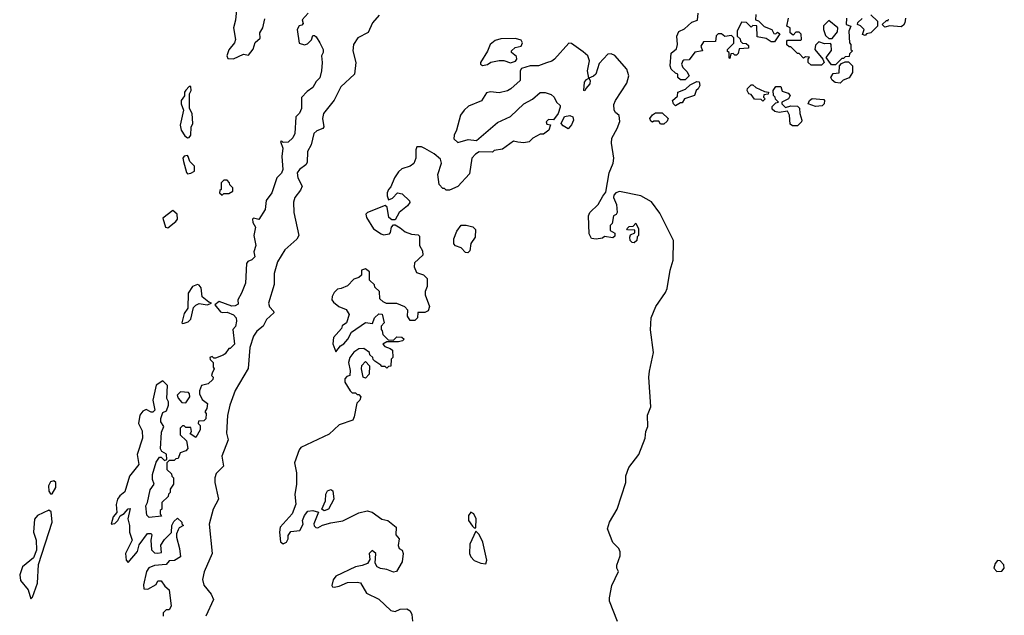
# Model space of a CAD drawing. Extents: x 2604950 to 2749250, y 940531 to 1028284.
# Tile 47 of 220: x 2611607 to 2617580, y 999720 to 1003335. Entities that reach past the tile are written whole.
import ezdxf

# ---------------------------------------------------------------- set-up
doc = ezdxf.new("R2010")
doc.units = 0

msp = doc.modelspace()

# ---------------------------------------------------------------- linework, layer by layer
at = {"layer": '0CON05XD'}
for points in [[(2612925.7, 1003435), (2612917.3, 1003332.7), (2612903.8, 1003285), (2612916.2, 1003215), (2612910, 1003195), (2612875, 1003152.5), (2612863.8, 1003115), (2612870, 1003100), (2612905, 1003096.7), (2612965, 1003126.7), (2612995, 1003120), (2613023.6, 1003156.4), (2613035, 1003197.5), (2613067, 1003223), (2613063.8, 1003255), (2613082.5, 1003285), (2613095, 1003340)], [(2613356.4, 1003373.6), (2613320, 1003335), (2613327.5, 1003312.5), (2613318.3, 1003301.7), (2613301.7, 1003298.3), (2613290, 1003275), (2613301.7, 1003191.7), (2613335, 1003183.3), (2613352.5, 1003187.5), (2613377, 1003213), (2613385, 1003240), (2613395, 1003240), (2613405, 1003230), (2613427.5, 1003195), (2613447.5, 1003155), (2613447.5, 1003135), (2613437.5, 1003115), (2613442.5, 1003075), (2613437.5, 1003025), (2613427, 1002983), (2613405, 1002960), (2613386.1, 1002923.9), (2613350.7, 1002899.3), (2613317.5, 1002862.5), (2613316.7, 1002795), (2613305, 1002767.5), (2613282.5, 1002745), (2613275.8, 1002645), (2613265, 1002617.5), (2613235, 1002592.5), (2613205, 1002590), (2613197, 1002597), (2613190, 1002595), (2613202.5, 1002555), (2613197.5, 1002505), (2613203.8, 1002425), (2613195, 1002403.3), (2613167.5, 1002375), (2613137.5, 1002285), (2613103, 1002237), (2613097, 1002183), (2613058.3, 1002121.7), (2613025, 1002130), (2613020, 1002125), (2613022.5, 1002105), (2613037.5, 1002075), (2613026.7, 1002025), (2613040, 1001965), (2613027.5, 1001925), (2613033.3, 1001895), (2613015, 1001876.7), (2612991.7, 1001868.3), (2612982.5, 1001855), (2612976.7, 1001735), (2612953.3, 1001675), (2612930, 1001635), (2612931.7, 1001608.3), (2612915, 1001598.8), (2612895, 1001596.7), (2612816.4, 1001623.6), (2612790, 1001605), (2612825, 1001562.5), (2612835, 1001557.5), (2612865, 1001558.8), (2612905, 1001543.3), (2612921.2, 1001525), (2612923.3, 1001505), (2612917, 1001473), (2612900, 1001455), (2612910, 1001365), (2612885, 1001340), (2612875, 1001340), (2612853, 1001307), (2612840.7, 1001299.3), (2612795, 1001280), (2612785, 1001280), (2612775, 1001290), (2612760, 1001285), (2612761.7, 1001271.7), (2612780, 1001255), (2612780, 1001225), (2612787.5, 1001215), (2612775, 1001190), (2612770, 1001175), (2612780, 1001165), (2612778.3, 1001151.7), (2612750, 1001125), (2612710, 1001115), (2612697, 1001083), (2612697.5, 1001065), (2612715, 1001030), (2612746.4, 1001006.4), (2612742.5, 1000975), (2612730, 1000955), (2612737.5, 1000945), (2612737, 1000913), (2612725, 1000900), (2612691.7, 1000898.3), (2612690, 1000885), (2612701.7, 1000871.7), (2612702.5, 1000845), (2612675, 1000800), (2612641.7, 1000821.7), (2612650, 1000835), (2612645, 1000860), (2612615, 1000860), (2612605, 1000870), (2612595, 1000870), (2612580, 1000855), (2612580, 1000815), (2612618.3, 1000778.3), (2612627, 1000733), (2612615, 1000717.5), (2612580, 1000705), (2612568.3, 1000671.7), (2612555, 1000670), (2612545, 1000660), (2612515, 1000660), (2612500, 1000645), (2612500, 1000605), (2612528.3, 1000578.3), (2612530, 1000565), (2612540, 1000555), (2612540, 1000515), (2612520, 1000485), (2612520, 1000465), (2612510, 1000455), (2612508.3, 1000441.7), (2612470, 1000405), (2612470, 1000365), (2612460, 1000355), (2612460, 1000335), (2612468.3, 1000321.7), (2612393, 1000313), (2612378.3, 1000328.3), (2612372.5, 1000385), (2612382.5, 1000405), (2612398.3, 1000481.7), (2612422.5, 1000515), (2612413.3, 1000545), (2612413.6, 1000573.6), (2612435, 1000650), (2612455, 1000680), (2612465, 1000680), (2612485, 1000660), (2612500, 1000665), (2612498.3, 1000698.3), (2612470, 1000715), (2612461.2, 1000731.2), (2612468.3, 1000831.7), (2612482.5, 1000865), (2612463.3, 1000895), (2612462.5, 1000915), (2612475, 1000950), (2612498.3, 1000961.7), (2612510, 1000995), (2612510, 1001015), (2612500, 1001035), (2612503.3, 1001115), (2612475, 1001143.3), (2612435, 1001117.5), (2612414, 1001025), (2612427.5, 1000965), (2612415, 1000952.5), (2612405, 1000952.5), (2612375, 1000970), (2612355, 1000958.8), (2612335.6, 1000934.4)], [(2613788.3, 1003361.7), (2613747.5, 1003315), (2613721.8, 1003258.2), (2613659.4, 1003225), (2613633.1, 1003185), (2613628, 1003145), (2613645.7, 1003075), (2613638, 1003005), (2613555, 1002928), (2613513.9, 1002846.1), (2613450, 1002765), (2613443.3, 1002735), (2613452.9, 1002685), (2613445.5, 1002674.5), (2613409.4, 1002660.6), (2613391.1, 1002645), (2613374.5, 1002575.5), (2613352.2, 1002535), (2613351.2, 1002468.8), (2613343.8, 1002455), (2613305, 1002425.7), (2613290, 1002405), (2613294.4, 1002375), (2613320, 1002325), (2613310.2, 1002299.8), (2613275.8, 1002255), (2613268.3, 1002228.3), (2613270, 1002165), (2613301.2, 1002025), (2613287.6, 1002002.4), (2613215, 1001937.1), (2613170.8, 1001865), (2613151.3, 1001795), (2613151.5, 1001728.5), (2613117.1, 1001615), (2613122.2, 1001592.2), (2613146, 1001565), (2613148, 1001555), (2613105, 1001514.4), (2613083.8, 1001475), (2613045, 1001444.6), (2613025.9, 1001415), (2613003.5, 1001345), (2612993, 1001217), (2612914.8, 1001085.2), (2612882.3, 1000995), (2612868, 1000932), (2612862.5, 1000825), (2612871.4, 1000785), (2612834.2, 1000685), (2612842.9, 1000625), (2612799.5, 1000580.5), (2612790, 1000555), (2612790.8, 1000525), (2612812.7, 1000425), (2612780.5, 1000365), (2612756.9, 1000273.1), (2612774.5, 1000095), (2612726.8, 999983.2), (2612716.9, 999936.9), (2612725, 999903.8), (2612768.8, 999848.8), (2612783.8, 999815), (2612736, 999715)], [(2615645, 1002970), (2615615, 1002970), (2615600, 1002985), (2615600, 1003005), (2615585, 1003010), (2615560, 1003035), (2615552.5, 1003055), (2615558.3, 1003131.7), (2615591.7, 1003158.3), (2615597.5, 1003185), (2615594, 1003235), (2615605, 1003262.5), (2615640.7, 1003279.3), (2615685, 1003320), (2615718.3, 1003331.7), (2615723.3, 1003375)], [(2616073, 1003367), (2616070, 1003335), (2616088.3, 1003328.3), (2616123, 1003293), (2616170, 1003275), (2616181.7, 1003251.7), (2616195, 1003250), (2616205, 1003260), (2616218.3, 1003248.3), (2616185, 1003200), (2616165, 1003200), (2616135, 1003220), (2616081.7, 1003231.7), (2616078.3, 1003298.3), (2616055, 1003300), (2616045, 1003290), (2616017, 1003317), (2615985, 1003320), (2615960, 1003265), (2615960, 1003235), (2615978.3, 1003218.3), (2615980, 1003205), (2615991.7, 1003191.7), (2616015, 1003190), (2616028.3, 1003178.3), (2616028.3, 1003161.7), (2615971.7, 1003158.3), (2615965, 1003130), (2615955, 1003120), (2615945, 1003120), (2615935, 1003130), (2615921.7, 1003128.3), (2615915, 1003100), (2615910, 1003105), (2615910, 1003135), (2615901.7, 1003141.7), (2615900, 1003155), (2615938.3, 1003191.7), (2615940, 1003225), (2615925, 1003240), (2615885, 1003232.5), (2615865, 1003250), (2615845, 1003250), (2615833, 1003237), (2615828.3, 1003201.7), (2615755, 1003200), (2615740, 1003175), (2615750, 1003145), (2615703, 1003137), (2615668.3, 1003091.7), (2615635, 1003090), (2615630, 1003085), (2615622.5, 1003065), (2615630, 1003045), (2615655, 1003020), (2615667.5, 1002995), (2615645, 1002970)], [(2616770, 1003365), (2616810, 1003325), (2616810, 1003295), (2616770, 1003255), (2616745, 1003250), (2616735, 1003240), (2616720, 1003245), (2616730, 1003275), (2616708.3, 1003298.3), (2616690, 1003305), (2616691.7, 1003318.3), (2616718.3, 1003341.7)], [(2616622.5, 1003345), (2616620, 1003305), (2616650, 1003295), (2616637.5, 1003265), (2616640, 1003195), (2616650, 1003185), (2616650, 1003155), (2616660, 1003145), (2616641.7, 1003128.3), (2616638.3, 1003111.7), (2616615, 1003110), (2616605, 1003100), (2616595, 1003100), (2616555, 1003060), (2616531.7, 1003061.7), (2616500, 1003105), (2616531.7, 1003148.3), (2616530, 1003185), (2616525, 1003190), (2616488.3, 1003188.3), (2616455, 1003200), (2616435, 1003180), (2616430, 1003155), (2616480, 1003095), (2616487.5, 1003075), (2616471.7, 1003058.3), (2616408.3, 1003058.3), (2616390, 1003075), (2616390, 1003095), (2616398.3, 1003108.3), (2616375, 1003110), (2616361.7, 1003101.7), (2616335, 1003130), (2616325, 1003130), (2616285, 1003170), (2616275, 1003170), (2616261.7, 1003181.7), (2616260, 1003205), (2616265, 1003210), (2616345, 1003210), (2616350, 1003215), (2616347, 1003247), (2616335, 1003260), (2616315, 1003260), (2616298.3, 1003241.7), (2616280, 1003255), (2616280, 1003285), (2616260, 1003295), (2616270, 1003345)], [(2616535, 1003220), (2616568.3, 1003261.7), (2616570, 1003285), (2616515, 1003330), (2616483, 1003297), (2616483.3, 1003275), (2616495, 1003240), (2616515, 1003220), (2616535, 1003220)], [(2616980, 1003345), (2616977.5, 1003315), (2616969.3, 1003300.7), (2616955, 1003292.5), (2616885, 1003297.5), (2616855, 1003290), (2616840, 1003305), (2616865, 1003330), (2616875, 1003330), (2616878.3, 1003338.3)], [(2615233, 999683), (2615185.8, 999805), (2615184.3, 999825), (2615198.8, 999901.2), (2615238.8, 999985), (2615230, 1000005), (2615230, 1000025), (2615249.3, 1000080.7), (2615250, 1000105), (2615242.5, 1000125), (2615205, 1000162.5), (2615172, 1000245), (2615184.6, 1000285.4), (2615231.9, 1000365), (2615283.8, 1000525), (2615283.9, 1000566.1), (2615302.3, 1000617.7), (2615363.1, 1000695), (2615401.9, 1000795), (2615406, 1000835), (2615418.6, 1000865), (2615416.5, 1000935), (2615435.8, 1000985), (2615424.5, 1001165.5), (2615427.5, 1001202.5), (2615451.9, 1001315), (2615433.2, 1001453.2), (2615437.5, 1001525), (2615465.7, 1001594.3), (2615525, 1001678.8), (2615535.6, 1001704.4), (2615553.3, 1001815), (2615571.2, 1001875), (2615572.5, 1001995), (2615490.3, 1002160.3), (2615439.3, 1002229.3), (2615375, 1002266.5), (2615245, 1002292), (2615222.5, 1002285), (2615210.7, 1002269.3), (2615210, 1002255), (2615226.7, 1002213.3), (2615232.5, 1002165), (2615225, 1002152.5), (2615210, 1002145), (2615201.7, 1002098.3), (2615190, 1002085), (2615190, 1002055), (2615218.3, 1002038.3), (2615218.3, 1002021.7), (2615205, 1002010), (2615155, 1002020), (2615141.7, 1002008.3), (2615105, 1002002.5), (2615075, 1002007.5), (2615061.2, 1002035), (2615056.7, 1002145), (2615066.7, 1002165), (2615115.8, 1002214.2), (2615145, 1002263.3), (2615162, 1002288), (2615183.1, 1002405), (2615208.2, 1002465), (2615211.5, 1002495), (2615196.4, 1002585), (2615200, 1002615), (2615232.2, 1002675), (2615247.1, 1002717.1), (2615243.6, 1002753.6), (2615220.7, 1002770.7), (2615212.5, 1002785), (2615210.7, 1002819.3), (2615221.2, 1002845), (2615290.5, 1002949.5), (2615302, 1002995), (2615290, 1003035), (2615217.9, 1003117.9), (2615195, 1003127.5), (2615175, 1003126.4), (2615121.7, 1003068.3), (2615102.5, 1003005), (2615088.3, 1002991.7), (2615060, 1002980), (2615067.5, 1002965), (2615066.7, 1002945), (2615041.7, 1002918.3), (2615035, 1002902.5), (2615030, 1002905), (2615033.8, 1002955), (2615045, 1002972.5), (2615060, 1002980), (2615052.5, 1003025), (2615064.4, 1003085), (2615054.4, 1003115), (2615025, 1003140), (2614955, 1003190), (2614938.3, 1003191.7), (2614850.8, 1003095), (2614835, 1003083.1), (2614803.9, 1003073.9), (2614755, 1003055.7), (2614704.2, 1003055.8), (2614651.7, 1003038.3), (2614642.5, 1003025), (2614643.6, 1002966.4), (2614586.7, 1002915), (2614566.4, 1002903.6), (2614515, 1002891.1), (2614462.5, 1002897.5), (2614439.3, 1002890.7), (2614407.7, 1002842.3), (2614329.7, 1002810.3), (2614303.2, 1002786.8), (2614280.8, 1002755), (2614256.7, 1002665), (2614242.5, 1002635), (2614241.7, 1002611.7), (2614265, 1002590), (2614327, 1002607), (2614377.5, 1002602.5), (2614505, 1002710), (2614585, 1002747.5), (2614665, 1002823.3), (2614718.3, 1002851.7), (2614765, 1002893.3), (2614795, 1002893.3), (2614830.7, 1002880.7), (2614850, 1002865), (2614863.9, 1002833.9), (2614886.7, 1002815), (2614886.7, 1002805), (2614873.8, 1002765), (2614845, 1002727.5), (2614815, 1002730), (2614800, 1002715), (2614805, 1002700), (2614826.7, 1002696.7), (2614816.7, 1002665), (2614785, 1002640), (2614765, 1002640), (2614720, 1002615), (2614697, 1002593), (2614665, 1002587.5), (2614628.3, 1002591.7), (2614603, 1002597), (2614535, 1002550), (2614485, 1002540), (2614475, 1002530), (2614395, 1002532.5), (2614371.7, 1002518.3), (2614350, 1002495), (2614335, 1002400), (2614265, 1002322.5), (2614215, 1002300), (2614195, 1002300), (2614185, 1002310), (2614175, 1002310), (2614152.5, 1002335), (2614143.3, 1002395), (2614166.4, 1002463.6), (2614159.3, 1002489.3), (2614120.7, 1002520.7), (2614065, 1002553.3), (2614045, 1002563.3), (2614017, 1002563), (2614010, 1002545), (2614010, 1002495), (2613997.3, 1002462.7), (2613975, 1002446.2), (2613925, 1002428.8), (2613905, 1002411.2), (2613880, 1002375), (2613858.6, 1002321.4), (2613843.8, 1002305), (2613836.2, 1002285), (2613836.2, 1002265), (2613845, 1002242.5), (2613868.8, 1002251.2), (2613900, 1002285), (2613928.3, 1002278.3), (2613972.5, 1002235), (2613973.3, 1002225), (2613960, 1002205), (2613910, 1002165), (2613885, 1002120), (2613865, 1002120), (2613847.5, 1002135), (2613836.4, 1002196.4), (2613825, 1002207.5), (2613717.5, 1002165), (2613706.7, 1002155), (2613711.2, 1002135), (2613753.3, 1002065), (2613800, 1002035), (2613815, 1002030), (2613850, 1002035), (2613857, 1002043), (2613862.5, 1002075), (2613875, 1002090), (2613885, 1002090), (2613915, 1002072.5), (2613945, 1002047.5), (2613985, 1002032.5), (2614025, 1002030), (2614031.7, 1002021.7), (2614032.5, 1001965), (2614051.7, 1001931.7), (2614052.5, 1001905), (2614001.7, 1001858.3), (2614000, 1001835), (2614015, 1001800), (2614057, 1001787), (2614080, 1001765), (2614080, 1001715), (2614067.5, 1001685), (2614067.5, 1001665), (2614092.5, 1001595), (2614085, 1001567.5), (2614065, 1001557.5), (2614021.7, 1001558.3), (2614020, 1001525), (2614005, 1001510), (2613975, 1001510), (2613960, 1001535), (2613961.7, 1001571.7), (2613943, 1001593), (2613895, 1001612.5), (2613833, 1001613), (2613811.7, 1001621.7), (2613791.7, 1001641.7), (2613790, 1001685), (2613761.7, 1001711.7), (2613760, 1001725), (2613730, 1001755), (2613730, 1001805), (2613705, 1001822.5), (2613680, 1001815), (2613680, 1001785), (2613665, 1001770), (2613635, 1001760), (2613595, 1001720), (2613557, 1001703), (2613535, 1001700), (2613515, 1001680), (2613502.5, 1001655), (2613500, 1001635), (2613510.7, 1001620.7), (2613543.9, 1001593.9), (2613587.5, 1001575), (2613606.7, 1001545), (2613590, 1001495), (2613564.1, 1001475.9), (2613558.8, 1001461.2), (2613510, 1001405), (2613507, 1001367), (2613525, 1001320), (2613553.6, 1001356.4), (2613573, 1001367), (2613597.5, 1001395), (2613620.7, 1001439.3), (2613705, 1001497.5), (2613748.3, 1001491.7), (2613760, 1001525), (2613785, 1001550), (2613807, 1001547), (2613817.5, 1001495), (2613800, 1001475), (2613800, 1001455), (2613807, 1001447), (2613810, 1001425), (2613841.7, 1001391.7), (2613875, 1001390), (2613895, 1001410), (2613925, 1001407.5), (2613940, 1001395), (2613930, 1001385), (2613905, 1001380), (2613835, 1001380), (2613810, 1001365), (2613821.7, 1001351.7), (2613855, 1001340), (2613868.3, 1001328.3), (2613870, 1001285), (2613860, 1001275), (2613858.3, 1001231.7), (2613845, 1001230), (2613835, 1001220), (2613825, 1001230), (2613805, 1001230), (2613798.3, 1001238.3), (2613761.7, 1001261.7), (2613751.7, 1001271.7), (2613750, 1001285), (2613731.7, 1001301.7), (2613730, 1001315), (2613695, 1001340), (2613665, 1001336.7), (2613633.6, 1001316.4), (2613610, 1001285), (2613602.5, 1001255), (2613612.5, 1001205), (2613610, 1001175), (2613591.7, 1001168.3), (2613580, 1001155), (2613580, 1001135), (2613611.7, 1001081.7), (2613625, 1001070), (2613645, 1001070), (2613655, 1001060), (2613665, 1001060), (2613677.5, 1001045), (2613670, 1001025), (2613653, 1001007), (2613636.7, 1000925), (2613627.5, 1000905), (2613545, 1000876), (2613485, 1000820), (2613311.7, 1000738.3), (2613302.5, 1000725), (2613273.8, 1000645), (2613286.4, 1000583.6), (2613286.4, 1000516.4), (2613277.3, 1000452.7), (2613282, 1000395), (2613260, 1000335), (2613186.7, 1000255), (2613183.8, 1000225), (2613190, 1000165), (2613205, 1000153.3), (2613225, 1000163.3), (2613236.2, 1000185), (2613236.7, 1000205), (2613251.7, 1000228.3), (2613307.5, 1000235), (2613326.4, 1000273.6), (2613323.8, 1000295), (2613334.1, 1000325.9), (2613355, 1000352.5), (2613385, 1000356.2), (2613420, 1000345), (2613392.5, 1000275), (2613393, 1000263), (2613403, 1000253), (2613415, 1000250), (2613445, 1000267.5), (2613495, 1000282), (2613567.3, 1000292.7), (2613665, 1000342.5), (2613715, 1000354), (2613745, 1000346.2), (2613804.1, 1000304.1), (2613840, 1000295), (2613890, 1000255), (2613888.3, 1000208.3), (2613910, 1000185), (2613903.6, 1000143.6), (2613910, 1000125), (2613927.5, 1000115), (2613933.3, 1000095), (2613927.5, 1000045), (2613892.5, 999985), (2613875, 999981.2), (2613835, 999998), (2613795, 1000003.8), (2613776.7, 1000015), (2613763, 1000037), (2613767.5, 1000095), (2613745, 1000112.5), (2613727.5, 1000095), (2613731.7, 1000058.3), (2613717.5, 1000035), (2613685, 1000021.2), (2613645, 1000013.8), (2613525, 999956.7), (2613508.8, 999935), (2613500.7, 999900.7), (2613505, 999892.5), (2613515, 999890), (2613545, 999896.7), (2613595, 999919.2), (2613655, 999922), (2613675, 999916.2), (2613711.2, 999855), (2613785, 999818.8), (2613859.3, 999749.3), (2613885, 999742.5), (2613915, 999757.5), (2613955, 999760), (2613975, 999747.5), (2613986.7, 999725), (2613990, 999685)], [(2614415, 1003056.7), (2614445, 1003063.8), (2614465, 1003076.7), (2614516.4, 1003086.4), (2614545, 1003087.5), (2614585, 1003072.5), (2614615, 1003082.5), (2614622.5, 1003095), (2614621.7, 1003111.7), (2614590, 1003135), (2614590, 1003145), (2614613.3, 1003166.7), (2614650, 1003175), (2614656.7, 1003195), (2614650, 1003210), (2614615, 1003220), (2614525, 1003218.8), (2614491.2, 1003208.8), (2614461.2, 1003185), (2614445.7, 1003144.3), (2614402.5, 1003075), (2614402.5, 1003065), (2614415, 1003056.7)], [(2616585, 1002950), (2616553.9, 1002953.9), (2616535, 1002967.5), (2616527.5, 1002985), (2616541.7, 1003008.3), (2616578.3, 1003011.7), (2616580, 1003055), (2616591.7, 1003068.3), (2616615, 1003080), (2616635, 1003080), (2616660, 1003055), (2616660, 1003015), (2616638.3, 1002981.7), (2616601.7, 1002968.3), (2616585, 1002950)], [(2615585, 1002812.5), (2615572.5, 1002825), (2615567.5, 1002845), (2615598.3, 1002871.7), (2615600, 1002895), (2615647, 1002913), (2615675, 1002940), (2615715, 1002960), (2615728.3, 1002958.3), (2615732.5, 1002935), (2615722.5, 1002915), (2615710, 1002905), (2615700, 1002875), (2615640, 1002855), (2615625, 1002830), (2615615, 1002830), (2615585, 1002812.5)], [(2612625, 1002617.5), (2612635, 1002620), (2612646, 1002634), (2612647, 1002683), (2612656.7, 1002705), (2612653.3, 1002765), (2612636.7, 1002795), (2612637.5, 1002885), (2612647.5, 1002905), (2612645, 1002930), (2612635, 1002930), (2612615, 1002907.5), (2612607.5, 1002895), (2612607, 1002873), (2612587.5, 1002845), (2612586.7, 1002825), (2612600, 1002785), (2612581.2, 1002695), (2612586.7, 1002665), (2612609.3, 1002629.3), (2612625, 1002617.5)], [(2616115, 1002840), (2616105, 1002850), (2616065, 1002852.5), (2616045, 1002880), (2616030, 1002885), (2616020, 1002905), (2616023, 1002917), (2616045, 1002940), (2616055, 1002940), (2616073, 1002923), (2616125, 1002900), (2616150, 1002895), (2616147, 1002883), (2616121.7, 1002878.3), (2616120, 1002865), (2616130, 1002855), (2616115, 1002840)], [(2616325, 1002690), (2616295, 1002690), (2616281.7, 1002701.7), (2616277.5, 1002755), (2616265, 1002780), (2616215, 1002772.5), (2616188.3, 1002778.3), (2616171.7, 1002791.7), (2616171.7, 1002808.3), (2616195, 1002830), (2616210, 1002835), (2616191.7, 1002851.7), (2616190, 1002865), (2616180, 1002875), (2616177.5, 1002905), (2616195, 1002930), (2616225, 1002930), (2616231.7, 1002901.7), (2616268.3, 1002888.3), (2616280, 1002875), (2616270, 1002855), (2616230, 1002835), (2616230, 1002825), (2616251.7, 1002801.7), (2616285, 1002812.5), (2616325, 1002810), (2616338.3, 1002798.3), (2616340, 1002765), (2616352.5, 1002725), (2616350, 1002715), (2616325, 1002690)], [(2616435, 1002807.5), (2616390, 1002825), (2616397.5, 1002845), (2616413.6, 1002856.4), (2616485, 1002850), (2616490, 1002845), (2616487.5, 1002825), (2616475, 1002812.5), (2616435, 1002807.5)], [(2615515, 1002700), (2615495, 1002700), (2615485, 1002720), (2615455, 1002720), (2615445, 1002712.5), (2615435, 1002720), (2615430, 1002735), (2615445, 1002756.7), (2615465, 1002770), (2615505, 1002770), (2615540, 1002735), (2615535, 1002720), (2615515, 1002700)], [(2614935, 1002673.3), (2614905, 1002690), (2614892.5, 1002705), (2614912.3, 1002747.7), (2614945, 1002753.8), (2614963.3, 1002745), (2614967.5, 1002725), (2614955, 1002697.5), (2614935, 1002673.3)], [(2612625, 1002400), (2612645, 1002402.5), (2612667.5, 1002415), (2612667.5, 1002445), (2612640, 1002475), (2612630, 1002505), (2612625, 1002510), (2612605, 1002507.5), (2612597.5, 1002495), (2612600, 1002475), (2612618.3, 1002408.3), (2612625, 1002400)], [(2612835, 1002270), (2612845, 1002280), (2612875, 1002280), (2612900, 1002295), (2612900, 1002315), (2612881.7, 1002331.7), (2612880, 1002345), (2612865, 1002360), (2612845, 1002360), (2612830, 1002345), (2612830, 1002305), (2612821.7, 1002298.3), (2612820, 1002285), (2612835, 1002270)], [(2612505, 1002072.5), (2612555, 1002110), (2612563.8, 1002125), (2612562.5, 1002155), (2612537, 1002177), (2612475, 1002130), (2612492.5, 1002075), (2612505, 1002072.5)], [(2614325, 1001920), (2614311.7, 1001921.7), (2614285, 1001950), (2614251.7, 1001961.7), (2614240, 1001975), (2614240, 1002005), (2614258.3, 1002051.7), (2614285, 1002087.5), (2614315, 1002087.5), (2614357, 1002077), (2614371.7, 1002061.7), (2614371.2, 1002015), (2614343, 1001977), (2614337, 1001933), (2614325, 1001920)], [(2615335, 1001980), (2615321.7, 1001981.7), (2615310, 1001995), (2615307.5, 1002015), (2615311.7, 1002028.3), (2615338.3, 1002041.7), (2615338.3, 1002058.3), (2615295, 1002060), (2615290, 1002065), (2615305, 1002080), (2615328.3, 1002081.7), (2615345, 1002100), (2615360, 1002065), (2615360, 1002025), (2615353, 1002017), (2615350, 1001995), (2615335, 1001980)], [(2612595, 1001490), (2612605, 1001492.5), (2612628.3, 1001501.7), (2612645, 1001517.5), (2612662.5, 1001587.5), (2612675, 1001602.5), (2612695, 1001613.3), (2612745, 1001603.3), (2612770, 1001615), (2612755, 1001620), (2612713.8, 1001653.8), (2612708, 1001708), (2612695, 1001723.3), (2612685, 1001726.7), (2612655, 1001716.2), (2612630, 1001675), (2612627.5, 1001585), (2612605, 1001552.5), (2612590, 1001495), (2612595, 1001490)], [(2613705, 1001160), (2613690, 1001165), (2613680, 1001215), (2613683, 1001237), (2613705, 1001260), (2613730, 1001235), (2613727, 1001183), (2613705, 1001160)], [(2612615, 1001010), (2612640, 1001045), (2612637.5, 1001065), (2612631.7, 1001071.7), (2612583, 1001077), (2612563, 1001057), (2612568.3, 1001038.3), (2612591.7, 1001011.7), (2612615, 1001010)], [(2612335.6, 1000934.4), (2612327.5, 1000885), (2612349.3, 1000839.3), (2612351.9, 1000795), (2612320, 1000695), (2612330.8, 1000635), (2612274.2, 1000565), (2612245, 1000470), (2612213.8, 1000445), (2612200.8, 1000425), (2612193.2, 1000393.2), (2612196.7, 1000343.3), (2612175, 1000317.5), (2612163, 1000273), (2612185, 1000277.5), (2612202.5, 1000295), (2612217, 1000323), (2612241.7, 1000338.3), (2612265, 1000366.7), (2612277.5, 1000367.5), (2612263.9, 1000306.1), (2612274.3, 1000265), (2612274.2, 1000225), (2612288.8, 1000175), (2612248.8, 1000095), (2612253.6, 1000053.6), (2612265, 1000040), (2612322.5, 1000107.5), (2612331.7, 1000148.3), (2612383, 1000217), (2612405, 1000216.7), (2612409.3, 1000209.3), (2612403.3, 1000175), (2612406.4, 1000116.4), (2612425, 1000100), (2612445, 1000097.5), (2612468.3, 1000101.7), (2612463.6, 1000146.4), (2612485, 1000180), (2612527.5, 1000222.5), (2612530, 1000265), (2612541.7, 1000288.3), (2612565, 1000310), (2612590, 1000285), (2612590, 1000275), (2612600, 1000265), (2612575, 1000250), (2612568.3, 1000238.3), (2612557.5, 1000215), (2612557.5, 1000195), (2612576.7, 1000125), (2612582.5, 1000075), (2612547, 1000053), (2612515, 1000050), (2612495, 1000027.5), (2612425, 1000022.5), (2612391.2, 1000008.8), (2612376.2, 999985), (2612358.8, 999905), (2612360.7, 999880.7), (2612385, 999878.8), (2612435, 999907.5), (2612445, 999930), (2612465, 999930), (2612486.7, 999896.7), (2612513.3, 999875), (2612526.2, 999775), (2612515, 999752.5), (2612495, 999752.5), (2612477.5, 999735), (2612477.5, 999715)], [(2611805, 1000456.7), (2611827.5, 1000495), (2611826.7, 1000525), (2611815, 1000536.7), (2611795, 1000530), (2611781.9, 1000505), (2611785, 1000472.5), (2611795, 1000457.5), (2611805, 1000456.7)], [(2613455, 1000353.3), (2613440, 1000365), (2613463.3, 1000415), (2613464.2, 1000455.8), (2613474.1, 1000475.9), (2613495, 1000482.5), (2613506.7, 1000475), (2613513.8, 1000425), (2613480, 1000365), (2613455, 1000353.3)], [(2611675, 999820), (2611685, 999830), (2611714.4, 999915), (2611722.1, 1000027.9), (2611804.4, 1000285), (2611797.5, 1000347.5), (2611785, 1000357.5), (2611715, 1000325.7), (2611697.4, 1000302.6), (2611690.5, 1000225), (2611707.1, 1000175), (2611710, 1000115), (2611690.3, 1000069.7), (2611625.3, 1000014.7), (2611607.3, 999965), (2611612.1, 999932.1), (2611659.2, 999875), (2611675, 999820)], [(2614375, 1000250), (2614375.8, 1000305), (2614361.2, 1000335), (2614344.2, 1000345.8), (2614328.8, 1000325), (2614330, 1000295), (2614355, 1000260), (2614365, 1000250), (2614375, 1000250)], [(2614435, 1000032.5), (2614440, 1000055), (2614415.9, 1000164.1), (2614395, 1000210), (2614375, 1000230), (2614337.6, 1000152.4), (2614335.7, 1000095), (2614344.3, 1000075), (2614365, 1000052.9), (2614405, 1000036), (2614435, 1000032.5)], [(2617535, 999986.7), (2617565, 999987.5), (2617580, 1000005), (2617577, 1000027), (2617555, 1000050), (2617538.3, 1000051.7), (2617523.8, 1000035), (2617516.7, 1000005), (2617535, 999986.7)]]:
    msp.add_lwpolyline(points, dxfattribs=at)

doc.saveas('drawing.dxf')
